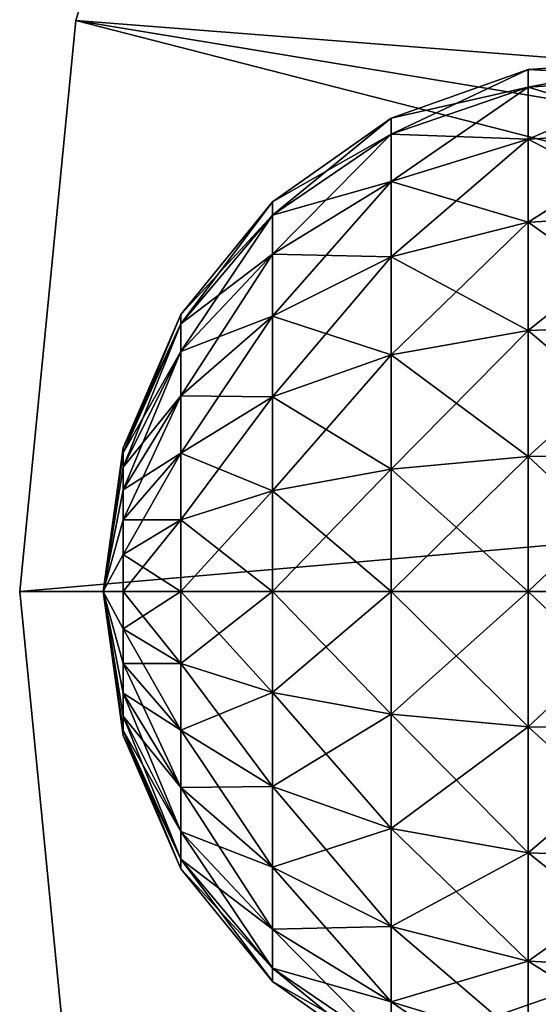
# Model space of a CAD drawing. Header units: millimetres. Extents: x -110 to 119, y -127 to 212.
# Tile 33 of 186: x -110 to -104, y -5 to 7. Entities that reach past the tile are written whole.
import ezdxf

# ---------------------------------------------------------------- set-up
doc = ezdxf.new("R2010")
doc.units = ezdxf.units.MM
doc.header["$LTSCALE"] = 26.699852
for name, color, linetype in [('10', 7, 'CONTINUOUS'), ('523', 7, 'CONTINUOUS'), ('524', 7, 'CONTINUOUS'), ('7', 7, 'CONTINUOUS'), ('8', 7, 'CONTINUOUS'), ('9', 7, 'CONTINUOUS')]:
    doc.layers.add(name, color=color, linetype=linetype)

msp = doc.modelspace()

# ---------------------------------------------------------------- linework, layer by layer
at = {"layer": '10', "color": 7, "linetype": 'CONTINUOUS', "true_color": 0xa2afbf}
for points in [[(-107.336, 13.394, -53), (-109.327, 6.828, -53), (-88.783, 5.226, -36), (-107.336, 13.394, -53)], [(-88.051, 6.851, -36), (-107.336, 13.394, -53), (-88.783, 5.226, -36), (-88.051, 6.851, -36)], [(-109.327, 6.828, -53), (-110, 0, -53), (-89.632, 1.78, -36), (-109.327, 6.828, -53)], [(-88.783, 5.226, -36), (-109.327, 6.828, -53), (-89.312, 3.527, -36), (-88.783, 5.226, -36)], [(-89.312, 3.527, -36), (-109.327, 6.828, -53), (-89.632, 1.78, -36), (-89.312, 3.527, -36)], [(-110, 0, -53), (-89.74, 0, -36), (-89.632, 1.78, -36), (-110, 0, -53)]]:
    msp.add_3dface(points, dxfattribs=at)
at = {"layer": '523', "color": 7, "linetype": 'CONTINUOUS', "true_color": 0xa2afbf}
for points in [[(-108.764, 0, 51.745), (-109, 0, 50.025), (-108.764, -0.445, 51.686), (-108.764, 0, 51.745)], [(-108.764, -0.445, 51.686), (-109, 0, 50.025), (-108.764, -0.86, 51.514), (-108.764, -0.445, 51.686)], [(-108.764, -0.86, 51.514), (-109, 0, 50.025), (-108.764, -1.216, 51.241), (-108.764, -0.86, 51.514)], [(-108.764, -1.216, 51.241), (-109, 0, 50.025), (-108.764, -1.489, 50.885), (-108.764, -1.216, 51.241)], [(-108.764, -1.489, 50.885), (-109, 0, 50.025), (-108.764, -1.661, 50.47), (-108.764, -1.489, 50.885)], [(-108.764, -1.661, 50.47), (-109, 0, 50.025), (-108.764, -1.72, 50.025), (-108.764, -1.661, 50.47)], [(-108.764, -1.72, 50.025), (-109, 0, 50.025), (-108.764, -1.661, 49.58), (-108.764, -1.72, 50.025)], [(-108.764, -1.661, 49.58), (-109, 0, 50.025), (-108.764, -1.489, 49.165), (-108.764, -1.661, 49.58)], [(-108.764, -1.489, 49.165), (-109, 0, 50.025), (-108.764, -1.216, 48.809), (-108.764, -1.489, 49.165)], [(-108.764, -1.216, 48.809), (-109, 0, 50.025), (-108.764, -0.86, 48.536), (-108.764, -1.216, 48.809)], [(-108.764, -0.86, 48.536), (-109, 0, 50.025), (-108.764, -0.445, 48.364), (-108.764, -0.86, 48.536)], [(-108.764, -0.445, 48.364), (-109, 0, 50.025), (-108.764, 0, 48.305), (-108.764, -0.445, 48.364)], [(-108.764, 0, 51.745), (-108.764, -0.445, 51.686), (-108.072, 0, 53.339), (-108.764, 0, 51.745)], [(-108.072, 0, 53.339), (-108.764, -0.445, 51.686), (-108.072, -0.858, 53.226), (-108.072, 0, 53.339)], [(-108.764, -0.445, 48.364), (-108.764, 0, 48.305), (-108.072, -0.858, 46.824), (-108.764, -0.445, 48.364)], [(-108.072, -0.858, 46.824), (-108.764, 0, 48.305), (-108.072, 0, 46.711), (-108.072, -0.858, 46.824)], [(-108.072, 0, 53.339), (-108.072, -0.858, 53.226), (-106.976, 0, 54.687), (-108.072, 0, 53.339)], [(-106.976, 0, 54.687), (-108.072, -0.858, 53.226), (-106.976, -1.207, 54.528), (-106.976, 0, 54.687)], [(-108.072, -0.858, 46.824), (-108.072, 0, 46.711), (-106.976, -1.207, 45.522), (-108.072, -0.858, 46.824)], [(-106.976, -1.207, 45.522), (-108.072, 0, 46.711), (-106.976, 0, 45.363), (-106.976, -1.207, 45.522)], [(-106.976, 0, 54.687), (-106.976, -1.207, 54.528), (-105.556, 0, 55.689), (-106.976, 0, 54.687)], [(-105.556, 0, 55.689), (-106.976, -1.207, 54.528), (-105.556, -1.466, 55.496), (-105.556, 0, 55.689)], [(-106.976, -1.207, 45.522), (-106.976, 0, 45.363), (-105.556, -1.466, 44.554), (-106.976, -1.207, 45.522)], [(-105.556, -1.466, 44.554), (-106.976, 0, 45.363), (-105.556, 0, 44.361), (-105.556, -1.466, 44.554)], [(-105.556, 0, 55.689), (-105.556, -1.466, 55.496), (-103.919, 0, 56.271), (-105.556, 0, 55.689)], [(-103.919, 0, 56.271), (-105.556, -1.466, 55.496), (-103.919, -1.617, 56.058), (-103.919, 0, 56.271)], [(-105.556, -1.466, 44.554), (-105.556, 0, 44.361), (-103.919, -1.617, 43.992), (-105.556, -1.466, 44.554)], [(-103.919, -1.617, 43.992), (-105.556, 0, 44.361), (-103.919, 0, 43.779), (-103.919, -1.617, 43.992)], [(-103.919, 0, 56.271), (-103.919, -1.617, 56.058), (-102.186, 0, 56.39), (-103.919, 0, 56.271)], [(-102.186, 0, 56.39), (-103.919, -1.617, 56.058), (-102.186, -1.647, 56.173), (-102.186, 0, 56.39)], [(-103.919, -1.617, 43.992), (-103.919, 0, 43.779), (-102.186, -1.647, 43.877), (-103.919, -1.617, 43.992)], [(-102.186, -1.647, 43.877), (-103.919, 0, 43.779), (-102.186, 0, 43.66), (-102.186, -1.647, 43.877)], [(-108.764, -0.445, 51.686), (-108.764, -0.86, 51.514), (-108.072, -0.858, 53.226), (-108.764, -0.445, 51.686)], [(-108.764, -0.86, 48.536), (-108.764, -0.445, 48.364), (-108.072, -1.657, 47.155), (-108.764, -0.86, 48.536)], [(-108.072, -1.657, 47.155), (-108.764, -0.445, 48.364), (-108.072, -0.858, 46.824), (-108.072, -1.657, 47.155)], [(-108.072, -0.858, 53.226), (-108.764, -0.86, 51.514), (-108.072, -1.657, 52.895), (-108.072, -0.858, 53.226)], [(-108.764, -0.86, 51.514), (-108.764, -1.216, 51.241), (-108.072, -1.657, 52.895), (-108.764, -0.86, 51.514)], [(-108.764, -1.216, 48.809), (-108.764, -0.86, 48.536), (-108.072, -2.343, 47.682), (-108.764, -1.216, 48.809)], [(-108.072, -2.343, 47.682), (-108.764, -0.86, 48.536), (-108.072, -1.657, 47.155), (-108.072, -2.343, 47.682)], [(-108.072, -0.858, 53.226), (-108.072, -1.657, 52.895), (-106.976, -1.207, 54.528), (-108.072, -0.858, 53.226)], [(-108.072, -1.657, 47.155), (-108.072, -0.858, 46.824), (-106.976, -2.331, 45.988), (-108.072, -1.657, 47.155)], [(-106.976, -2.331, 45.988), (-108.072, -0.858, 46.824), (-106.976, -1.207, 45.522), (-106.976, -2.331, 45.988)], [(-108.764, -1.216, 51.241), (-108.764, -1.489, 50.885), (-108.072, -2.343, 52.368), (-108.764, -1.216, 51.241)], [(-108.072, -1.657, 52.895), (-108.764, -1.216, 51.241), (-108.072, -2.343, 52.368), (-108.072, -1.657, 52.895)], [(-108.764, -1.489, 49.165), (-108.764, -1.216, 48.809), (-108.072, -2.87, 48.368), (-108.764, -1.489, 49.165)], [(-108.072, -2.87, 48.368), (-108.764, -1.216, 48.809), (-108.072, -2.343, 47.682), (-108.072, -2.87, 48.368)], [(-106.976, -1.207, 54.528), (-108.072, -1.657, 52.895), (-106.976, -2.331, 54.062), (-106.976, -1.207, 54.528)], [(-106.976, -1.207, 54.528), (-106.976, -2.331, 54.062), (-105.556, -1.466, 55.496), (-106.976, -1.207, 54.528)], [(-106.976, -2.331, 45.988), (-106.976, -1.207, 45.522), (-105.556, -2.832, 45.12), (-106.976, -2.331, 45.988)], [(-105.556, -2.832, 45.12), (-106.976, -1.207, 45.522), (-105.556, -1.466, 44.554), (-105.556, -2.832, 45.12)], [(-108.764, -1.489, 50.885), (-108.764, -1.661, 50.47), (-108.072, -2.87, 51.682), (-108.764, -1.489, 50.885)], [(-108.072, -2.343, 52.368), (-108.764, -1.489, 50.885), (-108.072, -2.87, 51.682), (-108.072, -2.343, 52.368)], [(-108.764, -1.661, 49.58), (-108.764, -1.489, 49.165), (-108.072, -3.201, 49.167), (-108.764, -1.661, 49.58)], [(-108.072, -3.201, 49.167), (-108.764, -1.489, 49.165), (-108.072, -2.87, 48.368), (-108.072, -3.201, 49.167)], [(-105.556, -1.466, 55.496), (-106.976, -2.331, 54.062), (-105.556, -2.832, 54.93), (-105.556, -1.466, 55.496)], [(-105.556, -1.466, 55.496), (-105.556, -2.832, 54.93), (-103.919, -1.617, 56.058), (-105.556, -1.466, 55.496)], [(-105.556, -2.832, 45.12), (-105.556, -1.466, 44.554), (-103.919, -3.123, 44.616), (-105.556, -2.832, 45.12)], [(-103.919, -3.123, 44.616), (-105.556, -1.466, 44.554), (-103.919, -1.617, 43.992), (-103.919, -3.123, 44.616)], [(-103.919, -1.617, 56.058), (-105.556, -2.832, 54.93), (-103.919, -3.123, 55.434), (-103.919, -1.617, 56.058)], [(-103.919, -1.617, 56.058), (-103.919, -3.123, 55.434), (-102.186, -1.647, 56.173), (-103.919, -1.617, 56.058)], [(-103.919, -3.123, 44.616), (-103.919, -1.617, 43.992), (-102.186, -3.183, 44.513), (-103.919, -3.123, 44.616)], [(-102.186, -3.183, 44.513), (-103.919, -1.617, 43.992), (-102.186, -1.647, 43.877), (-102.186, -3.183, 44.513)], [(-102.186, -1.647, 56.173), (-103.919, -3.123, 55.434), (-102.186, -3.183, 55.537), (-102.186, -1.647, 56.173)], [(-108.764, -1.661, 50.47), (-108.764, -1.72, 50.025), (-108.072, -3.201, 50.883), (-108.764, -1.661, 50.47)], [(-108.072, -2.87, 51.682), (-108.764, -1.661, 50.47), (-108.072, -3.201, 50.883), (-108.072, -2.87, 51.682)], [(-108.764, -1.72, 50.025), (-108.764, -1.661, 49.58), (-108.072, -3.314, 50.025), (-108.764, -1.72, 50.025)], [(-108.072, -3.314, 50.025), (-108.764, -1.661, 49.58), (-108.072, -3.201, 49.167), (-108.072, -3.314, 50.025)], [(-108.072, -3.201, 50.883), (-108.764, -1.72, 50.025), (-108.072, -3.314, 50.025), (-108.072, -3.201, 50.883)], [(-108.072, -1.657, 52.895), (-108.072, -2.343, 52.368), (-106.976, -2.331, 54.062), (-108.072, -1.657, 52.895)], [(-108.072, -2.343, 47.682), (-108.072, -1.657, 47.155), (-106.976, -3.296, 46.729), (-108.072, -2.343, 47.682)], [(-106.976, -3.296, 46.729), (-108.072, -1.657, 47.155), (-106.976, -2.331, 45.988), (-106.976, -3.296, 46.729)], [(-106.976, -2.331, 54.062), (-108.072, -2.343, 52.368), (-106.976, -3.296, 53.321), (-106.976, -2.331, 54.062)], [(-108.072, -2.343, 52.368), (-108.072, -2.87, 51.682), (-106.976, -3.296, 53.321), (-108.072, -2.343, 52.368)], [(-108.072, -2.87, 48.368), (-108.072, -2.343, 47.682), (-106.976, -4.037, 47.694), (-108.072, -2.87, 48.368)], [(-106.976, -4.037, 47.694), (-108.072, -2.343, 47.682), (-106.976, -3.296, 46.729), (-106.976, -4.037, 47.694)], [(-106.976, -2.331, 54.062), (-106.976, -3.296, 53.321), (-105.556, -2.832, 54.93), (-106.976, -2.331, 54.062)], [(-106.976, -3.296, 46.729), (-106.976, -2.331, 45.988), (-105.556, -4.005, 46.02), (-106.976, -3.296, 46.729)], [(-105.556, -4.005, 46.02), (-106.976, -2.331, 45.988), (-105.556, -2.832, 45.12), (-105.556, -4.005, 46.02)], [(-108.072, -2.87, 51.682), (-108.072, -3.201, 50.883), (-106.976, -4.037, 52.356), (-108.072, -2.87, 51.682)], [(-106.976, -3.296, 53.321), (-108.072, -2.87, 51.682), (-106.976, -4.037, 52.356), (-106.976, -3.296, 53.321)], [(-108.072, -3.201, 49.167), (-108.072, -2.87, 48.368), (-106.976, -4.503, 48.818), (-108.072, -3.201, 49.167)], [(-106.976, -4.503, 48.818), (-108.072, -2.87, 48.368), (-106.976, -4.037, 47.694), (-106.976, -4.503, 48.818)], [(-105.556, -2.832, 54.93), (-106.976, -3.296, 53.321), (-105.556, -4.005, 54.03), (-105.556, -2.832, 54.93)], [(-105.556, -2.832, 54.93), (-105.556, -4.005, 54.03), (-103.919, -3.123, 55.434), (-105.556, -2.832, 54.93)], [(-105.556, -4.005, 46.02), (-105.556, -2.832, 45.12), (-103.919, -4.417, 45.608), (-105.556, -4.005, 46.02)], [(-103.919, -4.417, 45.608), (-105.556, -2.832, 45.12), (-103.919, -3.123, 44.616), (-103.919, -4.417, 45.608)], [(-103.919, -3.123, 55.434), (-105.556, -4.005, 54.03), (-103.919, -4.417, 54.442), (-103.919, -3.123, 55.434)], [(-103.919, -3.123, 55.434), (-103.919, -4.417, 54.442), (-102.186, -3.183, 55.537), (-103.919, -3.123, 55.434)], [(-103.919, -4.417, 45.608), (-103.919, -3.123, 44.616), (-102.186, -4.501, 45.524), (-103.919, -4.417, 45.608)], [(-102.186, -4.501, 45.524), (-103.919, -3.123, 44.616), (-102.186, -3.183, 44.513), (-102.186, -4.501, 45.524)], [(-108.072, -3.201, 50.883), (-108.072, -3.314, 50.025), (-106.976, -4.503, 51.232), (-108.072, -3.201, 50.883)], [(-106.976, -4.037, 52.356), (-108.072, -3.201, 50.883), (-106.976, -4.503, 51.232), (-106.976, -4.037, 52.356)], [(-108.072, -3.314, 50.025), (-108.072, -3.201, 49.167), (-106.976, -4.662, 50.025), (-108.072, -3.314, 50.025)], [(-106.976, -4.662, 50.025), (-108.072, -3.201, 49.167), (-106.976, -4.503, 48.818), (-106.976, -4.662, 50.025)], [(-106.976, -3.296, 53.321), (-106.976, -4.037, 52.356), (-105.556, -4.005, 54.03), (-106.976, -3.296, 53.321)], [(-106.976, -4.037, 47.694), (-106.976, -3.296, 46.729), (-105.556, -4.905, 47.193), (-106.976, -4.037, 47.694)], [(-105.556, -4.905, 47.193), (-106.976, -3.296, 46.729), (-105.556, -4.005, 46.02), (-105.556, -4.905, 47.193)], [(-102.186, -3.183, 55.537), (-103.919, -4.417, 54.442), (-102.186, -4.501, 54.526), (-102.186, -3.183, 55.537)], [(-106.976, -4.503, 51.232), (-108.072, -3.314, 50.025), (-106.976, -4.662, 50.025), (-106.976, -4.503, 51.232)], [(-105.556, -4.005, 54.03), (-106.976, -4.037, 52.356), (-105.556, -4.905, 52.857), (-105.556, -4.005, 54.03)], [(-106.976, -4.037, 52.356), (-106.976, -4.503, 51.232), (-105.556, -4.905, 52.857), (-106.976, -4.037, 52.356)], [(-106.976, -4.503, 48.818), (-106.976, -4.037, 47.694), (-105.556, -5.471, 48.559), (-106.976, -4.503, 48.818)], [(-105.556, -5.471, 48.559), (-106.976, -4.037, 47.694), (-105.556, -4.905, 47.193), (-105.556, -5.471, 48.559)], [(-105.556, -4.005, 54.03), (-105.556, -4.905, 52.857), (-103.919, -4.417, 54.442), (-105.556, -4.005, 54.03)], [(-105.556, -4.905, 47.193), (-105.556, -4.005, 46.02), (-103.919, -5.409, 46.902), (-105.556, -4.905, 47.193)], [(-103.919, -5.409, 46.902), (-105.556, -4.005, 46.02), (-103.919, -4.417, 45.608), (-103.919, -5.409, 46.902)], [(-103.919, -4.417, 54.442), (-105.556, -4.905, 52.857), (-103.919, -5.409, 53.148), (-103.919, -4.417, 54.442)], [(-103.919, -4.417, 54.442), (-103.919, -5.409, 53.148), (-102.186, -4.501, 54.526), (-103.919, -4.417, 54.442)], [(-103.919, -5.409, 46.902), (-103.919, -4.417, 45.608), (-102.186, -5.512, 46.842), (-103.919, -5.409, 46.902)], [(-102.186, -5.512, 46.842), (-103.919, -4.417, 45.608), (-102.186, -4.501, 45.524), (-102.186, -5.512, 46.842)], [(-106.976, -4.503, 51.232), (-106.976, -4.662, 50.025), (-105.556, -5.471, 51.491), (-106.976, -4.503, 51.232)], [(-105.556, -4.905, 52.857), (-106.976, -4.503, 51.232), (-105.556, -5.471, 51.491), (-105.556, -4.905, 52.857)], [(-106.976, -4.662, 50.025), (-106.976, -4.503, 48.818), (-105.556, -5.664, 50.025), (-106.976, -4.662, 50.025)], [(-105.556, -5.664, 50.025), (-106.976, -4.503, 48.818), (-105.556, -5.471, 48.559), (-105.556, -5.664, 50.025)], [(-102.186, -4.501, 54.526), (-103.919, -5.409, 53.148), (-102.186, -5.512, 53.208), (-102.186, -4.501, 54.526)], [(-105.556, -5.471, 51.491), (-106.976, -4.662, 50.025), (-105.556, -5.664, 50.025), (-105.556, -5.471, 51.491)], [(-105.556, -4.905, 52.857), (-105.556, -5.471, 51.491), (-103.919, -5.409, 53.148), (-105.556, -4.905, 52.857)], [(-105.556, -5.471, 48.559), (-105.556, -4.905, 47.193), (-103.919, -6.033, 48.408), (-105.556, -5.471, 48.559)], [(-103.919, -6.033, 48.408), (-105.556, -4.905, 47.193), (-103.919, -5.409, 46.902), (-103.919, -6.033, 48.408)]]:
    msp.add_3dface(points, dxfattribs=at)
at = {"layer": '524', "color": 7, "linetype": 'CONTINUOUS', "true_color": 0xa2afbf}
for points in [[(-103.919, 6.246, 50.025), (-103.919, 6.033, 51.642), (-102.186, 6.365, 50.025), (-103.919, 6.246, 50.025)], [(-102.186, 6.148, 48.378), (-103.919, 6.246, 50.025), (-102.186, 6.365, 50.025), (-102.186, 6.148, 48.378)], [(-102.186, 6.365, 50.025), (-103.919, 6.033, 51.642), (-102.186, 6.148, 51.672), (-102.186, 6.365, 50.025)], [(-105.556, 5.664, 50.025), (-105.556, 5.471, 51.491), (-103.919, 6.246, 50.025), (-105.556, 5.664, 50.025)], [(-103.919, 6.033, 48.408), (-105.556, 5.664, 50.025), (-103.919, 6.246, 50.025), (-103.919, 6.033, 48.408)], [(-103.919, 6.246, 50.025), (-105.556, 5.471, 51.491), (-103.919, 6.033, 51.642), (-103.919, 6.246, 50.025)], [(-103.919, 6.033, 48.408), (-103.919, 6.246, 50.025), (-102.186, 6.148, 48.378), (-103.919, 6.033, 48.408)], [(-102.186, 5.512, 46.842), (-103.919, 6.033, 48.408), (-102.186, 6.148, 48.378), (-102.186, 5.512, 46.842)], [(-103.919, 6.033, 51.642), (-103.919, 5.409, 53.148), (-102.186, 6.148, 51.672), (-103.919, 6.033, 51.642)], [(-102.186, 6.148, 51.672), (-103.919, 5.409, 53.148), (-102.186, 5.512, 53.208), (-102.186, 6.148, 51.672)], [(-105.556, 5.471, 48.559), (-105.556, 5.664, 50.025), (-103.919, 6.033, 48.408), (-105.556, 5.471, 48.559)], [(-103.919, 5.409, 46.902), (-105.556, 5.471, 48.559), (-103.919, 6.033, 48.408), (-103.919, 5.409, 46.902)], [(-105.556, 5.471, 51.491), (-105.556, 4.905, 52.857), (-103.919, 6.033, 51.642), (-105.556, 5.471, 51.491)], [(-103.919, 6.033, 51.642), (-105.556, 4.905, 52.857), (-103.919, 5.409, 53.148), (-103.919, 6.033, 51.642)], [(-103.919, 5.409, 46.902), (-103.919, 6.033, 48.408), (-102.186, 5.512, 46.842), (-103.919, 5.409, 46.902)], [(-106.976, 4.662, 50.025), (-106.976, 4.503, 51.232), (-105.556, 5.664, 50.025), (-106.976, 4.662, 50.025)], [(-105.556, 5.471, 48.559), (-106.976, 4.662, 50.025), (-105.556, 5.664, 50.025), (-105.556, 5.471, 48.559)], [(-105.556, 5.664, 50.025), (-106.976, 4.503, 51.232), (-105.556, 5.471, 51.491), (-105.556, 5.664, 50.025)], [(-106.976, 4.503, 48.818), (-106.976, 4.662, 50.025), (-105.556, 5.471, 48.559), (-106.976, 4.503, 48.818)], [(-105.556, 4.905, 47.193), (-106.976, 4.503, 48.818), (-105.556, 5.471, 48.559), (-105.556, 4.905, 47.193)], [(-106.976, 4.503, 51.232), (-106.976, 4.037, 52.356), (-105.556, 5.471, 51.491), (-106.976, 4.503, 51.232)], [(-105.556, 5.471, 51.491), (-106.976, 4.037, 52.356), (-105.556, 4.905, 52.857), (-105.556, 5.471, 51.491)], [(-105.556, 4.905, 47.193), (-105.556, 5.471, 48.559), (-103.919, 5.409, 46.902), (-105.556, 4.905, 47.193)], [(-102.186, 4.501, 45.524), (-103.919, 5.409, 46.902), (-102.186, 5.512, 46.842), (-102.186, 4.501, 45.524)], [(-103.919, 5.409, 53.148), (-103.919, 4.417, 54.442), (-102.186, 5.512, 53.208), (-103.919, 5.409, 53.148)], [(-102.186, 5.512, 53.208), (-103.919, 4.417, 54.442), (-102.186, 4.501, 54.526), (-102.186, 5.512, 53.208)], [(-103.919, 4.417, 45.608), (-105.556, 4.905, 47.193), (-103.919, 5.409, 46.902), (-103.919, 4.417, 45.608)], [(-105.556, 4.905, 52.857), (-105.556, 4.005, 54.03), (-103.919, 5.409, 53.148), (-105.556, 4.905, 52.857)], [(-103.919, 5.409, 53.148), (-105.556, 4.005, 54.03), (-103.919, 4.417, 54.442), (-103.919, 5.409, 53.148)], [(-103.919, 4.417, 45.608), (-103.919, 5.409, 46.902), (-102.186, 4.501, 45.524), (-103.919, 4.417, 45.608)], [(-106.976, 4.037, 47.694), (-106.976, 4.503, 48.818), (-105.556, 4.905, 47.193), (-106.976, 4.037, 47.694)], [(-105.556, 4.005, 46.02), (-106.976, 4.037, 47.694), (-105.556, 4.905, 47.193), (-105.556, 4.005, 46.02)], [(-106.976, 4.037, 52.356), (-106.976, 3.296, 53.321), (-105.556, 4.905, 52.857), (-106.976, 4.037, 52.356)], [(-105.556, 4.905, 52.857), (-106.976, 3.296, 53.321), (-105.556, 4.005, 54.03), (-105.556, 4.905, 52.857)], [(-105.556, 4.005, 46.02), (-105.556, 4.905, 47.193), (-103.919, 4.417, 45.608), (-105.556, 4.005, 46.02)], [(-108.072, 3.314, 50.025), (-108.072, 3.201, 50.883), (-106.976, 4.662, 50.025), (-108.072, 3.314, 50.025)], [(-106.976, 4.503, 48.818), (-108.072, 3.314, 50.025), (-106.976, 4.662, 50.025), (-106.976, 4.503, 48.818)], [(-106.976, 4.662, 50.025), (-108.072, 3.201, 50.883), (-106.976, 4.503, 51.232), (-106.976, 4.662, 50.025)], [(-108.072, 3.201, 49.167), (-108.072, 3.314, 50.025), (-106.976, 4.503, 48.818), (-108.072, 3.201, 49.167)], [(-106.976, 4.037, 47.694), (-108.072, 3.201, 49.167), (-106.976, 4.503, 48.818), (-106.976, 4.037, 47.694)], [(-108.072, 3.201, 50.883), (-108.072, 2.87, 51.682), (-106.976, 4.503, 51.232), (-108.072, 3.201, 50.883)], [(-106.976, 4.503, 51.232), (-108.072, 2.87, 51.682), (-106.976, 4.037, 52.356), (-106.976, 4.503, 51.232)], [(-102.186, 3.183, 44.513), (-103.919, 4.417, 45.608), (-102.186, 4.501, 45.524), (-102.186, 3.183, 44.513)], [(-103.919, 4.417, 54.442), (-103.919, 3.123, 55.434), (-102.186, 4.501, 54.526), (-103.919, 4.417, 54.442)], [(-102.186, 4.501, 54.526), (-103.919, 3.123, 55.434), (-102.186, 3.183, 55.537), (-102.186, 4.501, 54.526)], [(-103.919, 3.123, 44.616), (-105.556, 4.005, 46.02), (-103.919, 4.417, 45.608), (-103.919, 3.123, 44.616)], [(-105.556, 4.005, 54.03), (-105.556, 2.832, 54.93), (-103.919, 4.417, 54.442), (-105.556, 4.005, 54.03)], [(-103.919, 4.417, 54.442), (-105.556, 2.832, 54.93), (-103.919, 3.123, 55.434), (-103.919, 4.417, 54.442)], [(-103.919, 3.123, 44.616), (-103.919, 4.417, 45.608), (-102.186, 3.183, 44.513), (-103.919, 3.123, 44.616)], [(-108.072, 2.87, 48.368), (-108.072, 3.201, 49.167), (-106.976, 4.037, 47.694), (-108.072, 2.87, 48.368)], [(-106.976, 3.296, 46.729), (-108.072, 2.87, 48.368), (-106.976, 4.037, 47.694), (-106.976, 3.296, 46.729)], [(-108.072, 2.87, 51.682), (-108.072, 2.343, 52.368), (-106.976, 4.037, 52.356), (-108.072, 2.87, 51.682)], [(-106.976, 4.037, 52.356), (-108.072, 2.343, 52.368), (-106.976, 3.296, 53.321), (-106.976, 4.037, 52.356)], [(-106.976, 3.296, 46.729), (-106.976, 4.037, 47.694), (-105.556, 4.005, 46.02), (-106.976, 3.296, 46.729)], [(-105.556, 2.832, 45.12), (-106.976, 3.296, 46.729), (-105.556, 4.005, 46.02), (-105.556, 2.832, 45.12)], [(-106.976, 3.296, 53.321), (-106.976, 2.331, 54.062), (-105.556, 4.005, 54.03), (-106.976, 3.296, 53.321)], [(-105.556, 4.005, 54.03), (-106.976, 2.331, 54.062), (-105.556, 2.832, 54.93), (-105.556, 4.005, 54.03)], [(-105.556, 2.832, 45.12), (-105.556, 4.005, 46.02), (-103.919, 3.123, 44.616), (-105.556, 2.832, 45.12)], [(-108.764, 1.72, 50.025), (-108.764, 1.661, 50.47), (-108.072, 3.314, 50.025), (-108.764, 1.72, 50.025)], [(-108.072, 3.201, 49.167), (-108.764, 1.72, 50.025), (-108.072, 3.314, 50.025), (-108.072, 3.201, 49.167)], [(-108.072, 3.314, 50.025), (-108.764, 1.661, 50.47), (-108.072, 3.201, 50.883), (-108.072, 3.314, 50.025)], [(-108.764, 1.661, 49.58), (-108.764, 1.72, 50.025), (-108.072, 3.201, 49.167), (-108.764, 1.661, 49.58)], [(-108.072, 2.87, 48.368), (-108.764, 1.661, 49.58), (-108.072, 3.201, 49.167), (-108.072, 2.87, 48.368)], [(-108.764, 1.661, 50.47), (-108.764, 1.489, 50.885), (-108.072, 3.201, 50.883), (-108.764, 1.661, 50.47)], [(-108.072, 3.201, 50.883), (-108.764, 1.489, 50.885), (-108.072, 2.87, 51.682), (-108.072, 3.201, 50.883)], [(-108.072, 2.343, 47.682), (-108.072, 2.87, 48.368), (-106.976, 3.296, 46.729), (-108.072, 2.343, 47.682)], [(-106.976, 2.331, 45.988), (-108.072, 2.343, 47.682), (-106.976, 3.296, 46.729), (-106.976, 2.331, 45.988)], [(-108.072, 2.343, 52.368), (-108.072, 1.657, 52.895), (-106.976, 3.296, 53.321), (-108.072, 2.343, 52.368)], [(-106.976, 3.296, 53.321), (-108.072, 1.657, 52.895), (-106.976, 2.331, 54.062), (-106.976, 3.296, 53.321)], [(-106.976, 2.331, 45.988), (-106.976, 3.296, 46.729), (-105.556, 2.832, 45.12), (-106.976, 2.331, 45.988)], [(-102.186, 1.647, 43.877), (-103.919, 3.123, 44.616), (-102.186, 3.183, 44.513), (-102.186, 1.647, 43.877)], [(-103.919, 3.123, 55.434), (-103.919, 1.617, 56.058), (-102.186, 3.183, 55.537), (-103.919, 3.123, 55.434)], [(-102.186, 3.183, 55.537), (-103.919, 1.617, 56.058), (-102.186, 1.647, 56.173), (-102.186, 3.183, 55.537)], [(-103.919, 1.617, 43.992), (-105.556, 2.832, 45.12), (-103.919, 3.123, 44.616), (-103.919, 1.617, 43.992)], [(-105.556, 2.832, 54.93), (-105.556, 1.466, 55.496), (-103.919, 3.123, 55.434), (-105.556, 2.832, 54.93)], [(-103.919, 3.123, 55.434), (-105.556, 1.466, 55.496), (-103.919, 1.617, 56.058), (-103.919, 3.123, 55.434)], [(-103.919, 1.617, 43.992), (-103.919, 3.123, 44.616), (-102.186, 1.647, 43.877), (-103.919, 1.617, 43.992)], [(-108.764, 1.489, 49.165), (-108.764, 1.661, 49.58), (-108.072, 2.87, 48.368), (-108.764, 1.489, 49.165)], [(-108.072, 2.343, 47.682), (-108.764, 1.489, 49.165), (-108.072, 2.87, 48.368), (-108.072, 2.343, 47.682)], [(-108.764, 1.489, 50.885), (-108.764, 1.216, 51.241), (-108.072, 2.87, 51.682), (-108.764, 1.489, 50.885)], [(-108.072, 2.87, 51.682), (-108.764, 1.216, 51.241), (-108.072, 2.343, 52.368), (-108.072, 2.87, 51.682)], [(-105.556, 1.466, 44.554), (-106.976, 2.331, 45.988), (-105.556, 2.832, 45.12), (-105.556, 1.466, 44.554)], [(-106.976, 2.331, 54.062), (-106.976, 1.207, 54.528), (-105.556, 2.832, 54.93), (-106.976, 2.331, 54.062)], [(-105.556, 2.832, 54.93), (-106.976, 1.207, 54.528), (-105.556, 1.466, 55.496), (-105.556, 2.832, 54.93)], [(-105.556, 1.466, 44.554), (-105.556, 2.832, 45.12), (-103.919, 1.617, 43.992), (-105.556, 1.466, 44.554)], [(-108.764, 1.216, 48.809), (-108.764, 1.489, 49.165), (-108.072, 2.343, 47.682), (-108.764, 1.216, 48.809)], [(-108.072, 1.657, 47.155), (-108.764, 1.216, 48.809), (-108.072, 2.343, 47.682), (-108.072, 1.657, 47.155)], [(-108.764, 1.216, 51.241), (-108.764, 0.86, 51.514), (-108.072, 2.343, 52.368), (-108.764, 1.216, 51.241)], [(-108.072, 2.343, 52.368), (-108.764, 0.86, 51.514), (-108.072, 1.657, 52.895), (-108.072, 2.343, 52.368)], [(-108.072, 1.657, 47.155), (-108.072, 2.343, 47.682), (-106.976, 2.331, 45.988), (-108.072, 1.657, 47.155)], [(-106.976, 1.207, 45.522), (-108.072, 1.657, 47.155), (-106.976, 2.331, 45.988), (-106.976, 1.207, 45.522)], [(-108.072, 1.657, 52.895), (-108.072, 0.858, 53.226), (-106.976, 2.331, 54.062), (-108.072, 1.657, 52.895)], [(-106.976, 2.331, 54.062), (-108.072, 0.858, 53.226), (-106.976, 1.207, 54.528), (-106.976, 2.331, 54.062)], [(-106.976, 1.207, 45.522), (-106.976, 2.331, 45.988), (-105.556, 1.466, 44.554), (-106.976, 1.207, 45.522)], [(-108.764, 1.661, 49.58), (-109, 0, 50.025), (-108.764, 1.72, 50.025), (-108.764, 1.661, 49.58)], [(-108.764, 1.72, 50.025), (-109, 0, 50.025), (-108.764, 1.661, 50.47), (-108.764, 1.72, 50.025)], [(-108.764, 1.489, 49.165), (-109, 0, 50.025), (-108.764, 1.661, 49.58), (-108.764, 1.489, 49.165)], [(-108.764, 1.661, 50.47), (-109, 0, 50.025), (-108.764, 1.489, 50.885), (-108.764, 1.661, 50.47)], [(-108.764, 0.86, 48.536), (-108.764, 1.216, 48.809), (-108.072, 1.657, 47.155), (-108.764, 0.86, 48.536)], [(-108.072, 0.858, 46.824), (-108.764, 0.86, 48.536), (-108.072, 1.657, 47.155), (-108.072, 0.858, 46.824)], [(-108.764, 0.86, 51.514), (-108.764, 0.445, 51.686), (-108.072, 1.657, 52.895), (-108.764, 0.86, 51.514)], [(-108.072, 1.657, 52.895), (-108.764, 0.445, 51.686), (-108.072, 0.858, 53.226), (-108.072, 1.657, 52.895)], [(-108.072, 0.858, 46.824), (-108.072, 1.657, 47.155), (-106.976, 1.207, 45.522), (-108.072, 0.858, 46.824)], [(-105.556, 0, 55.689), (-103.919, 0, 56.271), (-103.919, 1.617, 56.058), (-105.556, 0, 55.689)], [(-105.556, 1.466, 55.496), (-105.556, 0, 55.689), (-103.919, 1.617, 56.058), (-105.556, 1.466, 55.496)], [(-103.919, 0, 43.779), (-105.556, 1.466, 44.554), (-103.919, 1.617, 43.992), (-103.919, 0, 43.779)], [(-103.919, 0, 56.271), (-102.186, 0, 56.39), (-102.186, 1.647, 56.173), (-103.919, 0, 56.271)], [(-103.919, 1.617, 56.058), (-103.919, 0, 56.271), (-102.186, 1.647, 56.173), (-103.919, 1.617, 56.058)], [(-102.186, 0, 43.66), (-103.919, 1.617, 43.992), (-102.186, 1.647, 43.877), (-102.186, 0, 43.66)], [(-102.186, 0, 43.66), (-103.919, 0, 43.779), (-103.919, 1.617, 43.992), (-102.186, 0, 43.66)], [(-108.764, 1.216, 48.809), (-109, 0, 50.025), (-108.764, 1.489, 49.165), (-108.764, 1.216, 48.809)], [(-108.764, 1.489, 50.885), (-109, 0, 50.025), (-108.764, 1.216, 51.241), (-108.764, 1.489, 50.885)], [(-106.976, 0, 54.687), (-105.556, 0, 55.689), (-105.556, 1.466, 55.496), (-106.976, 0, 54.687)], [(-106.976, 1.207, 54.528), (-106.976, 0, 54.687), (-105.556, 1.466, 55.496), (-106.976, 1.207, 54.528)], [(-105.556, 0, 44.361), (-106.976, 1.207, 45.522), (-105.556, 1.466, 44.554), (-105.556, 0, 44.361)], [(-103.919, 0, 43.779), (-105.556, 0, 44.361), (-105.556, 1.466, 44.554), (-103.919, 0, 43.779)], [(-108.764, 0.86, 48.536), (-109, 0, 50.025), (-108.764, 1.216, 48.809), (-108.764, 0.86, 48.536)], [(-108.764, 1.216, 51.241), (-109, 0, 50.025), (-108.764, 0.86, 51.514), (-108.764, 1.216, 51.241)], [(-108.072, 0, 53.339), (-106.976, 0, 54.687), (-106.976, 1.207, 54.528), (-108.072, 0, 53.339)], [(-108.072, 0.858, 53.226), (-108.072, 0, 53.339), (-106.976, 1.207, 54.528), (-108.072, 0.858, 53.226)], [(-106.976, 0, 45.363), (-108.072, 0.858, 46.824), (-106.976, 1.207, 45.522), (-106.976, 0, 45.363)], [(-105.556, 0, 44.361), (-106.976, 0, 45.363), (-106.976, 1.207, 45.522), (-105.556, 0, 44.361)], [(-108.764, 0.445, 48.364), (-109, 0, 50.025), (-108.764, 0.86, 48.536), (-108.764, 0.445, 48.364)], [(-108.764, 0.86, 51.514), (-109, 0, 50.025), (-108.764, 0.445, 51.686), (-108.764, 0.86, 51.514)], [(-108.764, 0.445, 48.364), (-108.764, 0.86, 48.536), (-108.072, 0.858, 46.824), (-108.764, 0.445, 48.364)], [(-108.764, 0, 51.745), (-108.072, 0, 53.339), (-108.072, 0.858, 53.226), (-108.764, 0, 51.745)], [(-108.764, 0.445, 51.686), (-108.764, 0, 51.745), (-108.072, 0.858, 53.226), (-108.764, 0.445, 51.686)], [(-108.072, 0, 46.711), (-108.764, 0.445, 48.364), (-108.072, 0.858, 46.824), (-108.072, 0, 46.711)], [(-106.976, 0, 45.363), (-108.072, 0, 46.711), (-108.072, 0.858, 46.824), (-106.976, 0, 45.363)], [(-109, 0, 50.025), (-108.764, 0, 51.745), (-108.764, 0.445, 51.686), (-109, 0, 50.025)], [(-108.764, 0, 48.305), (-109, 0, 50.025), (-108.764, 0.445, 48.364), (-108.764, 0, 48.305)], [(-108.072, 0, 46.711), (-108.764, 0, 48.305), (-108.764, 0.445, 48.364), (-108.072, 0, 46.711)]]:
    msp.add_3dface(points, dxfattribs=at)
at = {"layer": '7', "color": 7, "linetype": 'CONTINUOUS', "true_color": 0xa2afbf}
for points in [[(-110, 0, -53), (-110, 0, -56), (-109.327, -6.828, -56), (-110, 0, -53)], [(-109.327, -6.828, -53), (-110, 0, -53), (-109.327, -6.828, -56), (-109.327, -6.828, -53)]]:
    msp.add_3dface(points, dxfattribs=at)
at = {"layer": '8', "color": 7, "linetype": 'CONTINUOUS', "true_color": 0xa2afbf}
for points in [[(-107.336, 13.394, -56), (-109.327, 6.828, -56), (-107.336, 13.394, -53), (-107.336, 13.394, -56)], [(-107.336, 13.394, -53), (-109.327, 6.828, -56), (-109.327, 6.828, -53), (-107.336, 13.394, -53)], [(-110, 0, -56), (-110, 0, -53), (-109.327, 6.828, -53), (-110, 0, -56)], [(-109.327, 6.828, -56), (-110, 0, -56), (-109.327, 6.828, -53), (-109.327, 6.828, -56)]]:
    msp.add_3dface(points, dxfattribs=at)
at = {"layer": '9', "color": 7, "linetype": 'CONTINUOUS', "true_color": 0xa2afbf}
for points in [[(-89.74, 0, -36), (-110, 0, -53), (-109.327, -6.828, -53), (-89.74, 0, -36)], [(-89.74, 0, -36), (-109.327, -6.828, -53), (-89.632, -1.78, -36), (-89.74, 0, -36)], [(-89.632, -1.78, -36), (-109.327, -6.828, -53), (-89.312, -3.527, -36), (-89.632, -1.78, -36)], [(-109.327, -6.828, -53), (-107.336, -13.394, -53), (-89.312, -3.527, -36), (-109.327, -6.828, -53)], [(-89.312, -3.527, -36), (-107.336, -13.394, -53), (-88.783, -5.226, -36), (-89.312, -3.527, -36)]]:
    msp.add_3dface(points, dxfattribs=at)

doc.saveas('drawing.dxf')
